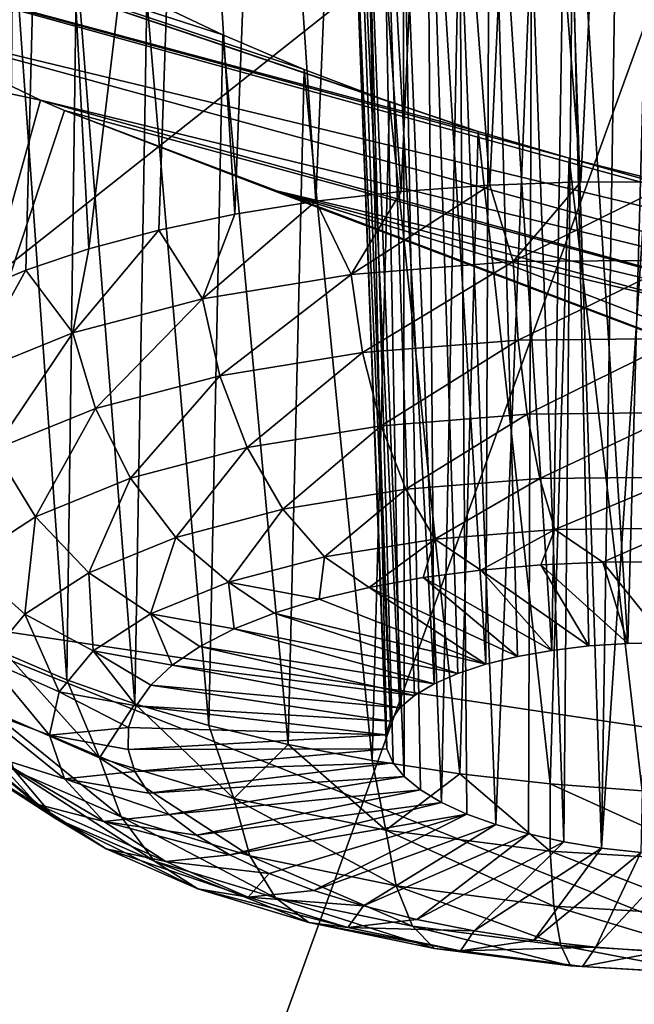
# Model space of a CAD drawing. Header units: metres. Extents: x -90 to 304, y -90 to 74.
# Tile 163 of 256: x 200.992 to 201.987, y 0.077 to 1.669. Entities that reach past the tile are written whole.
import ezdxf

# ---------------------------------------------------------------- set-up
doc = ezdxf.new("R2010")
doc.units = ezdxf.units.M
doc.layers.add('solid_21662050_350', color=7, linetype='CONTINUOUS')

msp = doc.modelspace()

# ---------------------------------------------------------------- linework, layer by layer
at = {"layer": 'solid_21662050_350'}
for points in [[(202.220291, 2.257435, 218.797668), (199.372299, 3.300803, 215.899612), (196.730408, -2.084867, 222.269363)], [(201.036011, 2.583154, 170.542175), (201.261902, 2.60747, 170.344254), (201.104553, 1.298521, 170.090546)], [(201.261902, 2.60747, 170.344254), (201.217758, 1.328773, 169.996796), (201.104553, 1.298521, 170.090546)], [(201.261902, 2.60747, 170.344254), (201.340622, 1.354449, 169.914536), (201.217758, 1.328773, 169.996796)], [(201.261902, 2.60747, 170.344254), (201.388504, 2.61012, 170.260468), (201.340622, 1.354449, 169.914536)], [(201.388504, 2.61012, 170.260468), (201.471802, 1.375268, 169.844696), (201.340622, 1.354449, 169.914536)], [(201.388504, 2.61012, 170.260468), (201.522598, 2.606321, 170.18808), (201.471802, 1.375268, 169.844696)], [(201.522598, 2.606321, 170.18808), (201.609863, 1.391002, 169.788025), (201.471802, 1.375268, 169.844696)], [(201.522598, 2.606321, 170.18808), (201.662918, 2.596081, 170.127869), (201.609863, 1.391002, 169.788025)], [(201.662918, 2.596081, 170.127869), (201.753281, 1.401478, 169.745148), (201.609863, 1.391002, 169.788025)], [(201.662918, 2.596081, 170.127869), (201.80806, 2.579478, 170.080536), (201.753281, 1.401478, 169.745148)], [(200.853149, 2.534586, 170.773621), (201.036011, 2.583154, 170.542175), (200.911987, 1.225662, 170.308365)], [(201.036011, 2.583154, 170.542175), (201.002258, 1.264024, 170.194778), (200.911987, 1.225662, 170.308365)], [(201.036011, 2.583154, 170.542175), (201.104553, 1.298521, 170.090546), (201.002258, 1.264024, 170.194778)], [(201.80806, 2.579478, 170.080536), (201.900513, 1.406582, 169.716537), (201.753281, 1.401478, 169.745148)], [(201.80806, 2.579478, 170.080536), (201.956512, 2.556653, 170.046646), (201.900513, 1.406582, 169.716537)], [(201.956512, 2.556653, 170.046646), (202.049927, 1.406258, 169.702499), (201.900513, 1.406582, 169.716537)], [(201.956512, 2.556653, 170.046646), (202.10675, 2.527825, 170.026611), (202.049927, 1.406258, 169.702499)], [(197.072784, 2.380921, 173.747925), (201.026154, 1.539014, 173.132431), (200.794662, 0.705214, 175.447281)], [(197.072784, 2.380921, 173.747925), (200.765289, 1.66465, 172.982773), (201.026154, 1.539014, 173.132431)], [(202.220291, 2.257435, 218.797668), (196.730408, -2.084867, 222.269363), (200.240051, -3.202116, 225.37265)], [(205.301147, 1.292961, 221.476608), (202.220291, 2.257435, 218.797668), (200.240051, -3.202116, 225.37265)], [(201.753143, 2.207407, 171.014389), (201.650894, 2.189885, 171.119537), (201.74675, 0.626579, 170.549942)], [(201.753143, 2.207407, 171.014389), (201.74675, 0.626579, 170.549942), (201.797729, 0.639031, 170.510925)], [(201.878036, 2.209817, 170.932816), (201.753143, 2.207407, 171.014389), (201.853607, 0.648911, 170.478409)], [(201.753143, 2.207407, 171.014389), (201.797729, 0.639031, 170.510925), (201.853607, 0.648911, 170.478409)], [(201.878036, 2.209817, 170.932816), (201.853607, 0.648911, 170.478409), (201.913437, 0.656049, 170.452988)], [(201.878036, 2.209817, 170.932816), (201.913437, 0.656049, 170.452988), (201.976212, 0.660326, 170.435059)], [(202.018448, 2.196747, 170.880081), (201.878036, 2.209817, 170.932816), (201.976212, 0.660326, 170.435059)], [(201.650894, 2.189885, 171.119537), (201.576752, 2.158445, 171.241913), (201.662872, 0.594846, 170.644821)], [(201.650894, 2.189885, 171.119537), (201.701538, 0.611768, 170.594833), (201.74675, 0.626579, 170.549942)], [(201.650894, 2.189885, 171.119537), (201.662872, 0.594846, 170.644821), (201.701538, 0.611768, 170.594833)], [(202.018448, 2.196747, 170.880081), (201.976212, 0.660326, 170.435059), (202.040802, 0.661664, 170.424957)], [(201.576752, 2.158445, 171.241913), (201.534561, 2.114974, 171.374542), (201.607742, 0.555885, 170.756516)], [(201.576752, 2.158445, 171.241913), (201.631439, 0.576116, 170.699005), (201.662872, 0.594846, 170.644821)], [(201.576752, 2.158445, 171.241913), (201.607742, 0.555885, 170.756516), (201.631439, 0.576116, 170.699005)], [(201.526489, 2.0619, 171.510086), (201.592194, 0.534506, 170.81633), (201.534561, 2.114974, 171.374542)], [(201.607742, 0.555885, 170.756516), (201.534561, 2.114974, 171.374542), (201.592194, 0.534506, 170.81633)], [(201.526489, 2.0619, 171.510086), (201.585068, 0.512343, 170.877457), (201.592194, 0.534506, 170.81633)], [(201.526489, 2.0619, 171.510086), (201.586487, 0.489773, 170.938828), (201.585068, 0.512343, 170.877457)], [(201.526489, 2.0619, 171.510086), (201.553116, 2.002107, 171.641113), (201.586487, 0.489773, 170.938828)], [(201.553116, 2.002107, 171.641113), (201.596436, 0.467192, 170.99939), (201.586487, 0.489773, 170.938828)], [(201.553116, 2.002107, 171.641113), (201.614716, 0.444968, 171.058136), (201.596436, 0.467192, 170.99939)], [(201.553116, 2.002107, 171.641113), (201.613312, 1.938897, 171.760239), (201.614716, 0.444968, 171.058136)], [(201.734161, 1.488405, 172.811859), (200.50824, 1.81674, 172.766434), (200.301788, 1.972996, 172.509399)], [(201.321335, 1.644451, 172.677673), (200.301788, 1.972996, 172.509399), (201.198257, 1.703434, 172.607285)], [(201.452576, 1.588561, 172.735626), (200.301788, 1.972996, 172.509399), (201.321335, 1.644451, 172.677673)], [(201.590652, 1.536358, 172.780518), (200.301788, 1.972996, 172.509399), (201.452576, 1.588561, 172.735626)], [(201.734161, 1.488405, 172.811859), (200.301788, 1.972996, 172.509399), (201.590652, 1.536358, 172.780518)], [(201.613312, 1.938897, 171.760239), (201.641037, 0.4235, 171.114029), (201.614716, 0.444968, 171.058136)], [(201.613312, 1.938897, 171.760239), (201.674942, 0.403146, 171.166122), (201.641037, 0.4235, 171.114029)], [(201.613312, 1.938897, 171.760239), (201.704117, 1.875883, 171.860413), (201.674942, 0.403146, 171.166122)], [(201.704117, 1.875883, 171.860413), (201.715851, 0.384256, 171.213516), (201.674942, 0.403146, 171.166122)], [(201.704117, 1.875883, 171.860413), (201.763046, 0.367153, 171.255417), (201.715851, 0.384256, 171.213516)], [(201.704117, 1.875883, 171.860413), (201.820572, 1.816853, 171.935349), (201.763046, 0.367153, 171.255417)], [(203.102936, 1.101806, 172.957932), (200.765289, 1.66465, 172.982773), (200.50824, 1.81674, 172.766434)], [(201.881546, 1.445223, 172.829254), (203.102936, 1.101806, 172.957932), (200.50824, 1.81674, 172.766434)], [(201.881546, 1.445223, 172.829254), (200.50824, 1.81674, 172.766434), (201.734161, 1.488405, 172.811859)], [(200.981445, 1.828114, 172.432571), (200.970596, 0.643609, 171.888977), (201.06897, 0.60142, 171.994141)], [(201.084595, 1.764873, 172.525284), (200.981445, 1.828114, 172.432571), (201.06897, 0.60142, 171.994141)], [(201.820572, 1.816853, 171.935349), (201.815781, 0.352125, 171.291122), (201.763046, 0.367153, 171.255417)], [(201.820572, 1.816853, 171.935349), (201.873062, 0.33944, 171.319977), (201.815781, 0.352125, 171.291122)], [(201.820572, 1.816853, 171.935349), (201.886383, 1.78999, 171.961761), (201.873062, 0.33944, 171.319977)], [(201.886383, 1.78999, 171.961761), (201.93399, 0.329306, 171.341507), (201.873062, 0.33944, 171.319977)], [(201.886383, 1.78999, 171.961761), (201.955917, 1.765484, 171.980148), (201.93399, 0.329306, 171.341507)], [(201.084595, 1.764873, 172.525284), (201.06897, 0.60142, 171.994141), (201.17865, 0.562624, 172.088928)], [(201.198257, 1.703434, 172.607285), (201.084595, 1.764873, 172.525284), (201.17865, 0.562624, 172.088928)], [(201.955917, 1.765484, 171.980148), (202.028076, 1.743731, 171.990219), (201.93399, 0.329306, 171.341507)], [(202.028076, 1.743731, 171.990219), (201.997482, 0.321899, 171.355362), (201.93399, 0.329306, 171.341507)], [(201.198257, 1.703434, 172.607285), (201.17865, 0.562624, 172.088928), (201.298416, 0.527646, 172.172318)], [(201.321335, 1.644451, 172.677673), (201.198257, 1.703434, 172.607285), (201.298416, 0.527646, 172.172318)], [(202.794388, 1.109036, 173.124191), (201.026154, 1.539014, 173.132431), (200.765289, 1.66465, 172.982773)], [(202.794388, 1.109036, 173.124191), (200.765289, 1.66465, 172.982773), (203.102936, 1.101806, 172.957932)], [(201.321335, 1.644451, 172.677673), (201.298416, 0.527646, 172.172318), (201.426971, 0.496869, 172.243362)], [(201.452576, 1.588561, 172.735626), (201.321335, 1.644451, 172.677673), (201.426971, 0.496869, 172.243362)], [(201.452576, 1.588561, 172.735626), (201.426971, 0.496869, 172.243362), (201.562881, 0.470632, 172.301315)], [(201.590652, 1.536358, 172.780518), (201.452576, 1.588561, 172.735626), (201.562881, 0.470632, 172.301315)], [(201.064804, 1.522268, 173.15007), (200.794662, 0.705214, 175.447281), (201.026154, 1.539014, 173.132431)], [(202.46109, 1.142066, 173.242264), (201.026154, 1.539014, 173.132431), (202.794388, 1.109036, 173.124191)], [(201.064804, 1.522268, 173.15007), (201.026154, 1.539014, 173.132431), (202.46109, 1.142066, 173.242264)], [(201.590652, 1.536358, 172.780518), (201.562881, 0.470632, 172.301315), (201.704697, 0.449221, 172.345505)], [(201.734161, 1.488405, 172.811859), (201.590652, 1.536358, 172.780518), (201.704697, 0.449221, 172.345505)], [(201.064804, 1.522268, 173.15007), (204.802567, 0.106686, 174.540054), (200.794662, 0.705214, 175.447281)], [(201.064804, 1.522268, 173.15007), (201.396606, 1.394669, 173.262238), (204.802567, 0.106686, 174.540054)], [(201.064804, 1.522268, 173.15007), (202.46109, 1.142066, 173.242264), (201.396606, 1.394669, 173.262238)], [(201.734161, 1.488405, 172.811859), (201.704697, 0.449221, 172.345505), (201.850815, 0.43287, 172.375488)], [(201.881546, 1.445223, 172.829254), (201.734161, 1.488405, 172.811859), (201.850815, 0.43287, 172.375488)], [(201.881546, 1.445223, 172.829254), (201.850815, 0.43287, 172.375488), (201.99968, 0.42176, 172.3909)], [(202.030701, 1.407401, 172.83255), (203.102936, 1.101806, 172.957932), (201.881546, 1.445223, 172.829254)], [(202.030701, 1.407401, 172.83255), (201.881546, 1.445223, 172.829254), (201.99968, 0.42176, 172.3909)], [(201.52858, 1.256624, 169.800247), (201.609863, 1.391002, 169.788025), (201.753281, 1.401478, 169.745148)], [(201.790909, 1.277737, 169.716507), (201.52858, 1.256624, 169.800247), (201.753281, 1.401478, 169.745148)], [(201.790909, 1.277737, 169.716507), (201.753281, 1.401478, 169.745148), (201.900513, 1.406582, 169.716537)], [(201.790909, 1.277737, 169.716507), (201.900513, 1.406582, 169.716537), (202.049927, 1.406258, 169.702499)], [(202.064926, 1.280267, 169.682251), (201.790909, 1.277737, 169.716507), (202.049927, 1.406258, 169.702499)], [(201.396606, 1.394669, 173.262238), (201.750229, 1.286155, 173.315216), (204.802567, 0.106686, 174.540054)], [(201.396606, 1.394669, 173.262238), (202.46109, 1.142066, 173.242264), (202.109894, 1.201151, 173.307663)], [(201.396606, 1.394669, 173.262238), (202.109894, 1.201151, 173.307663), (201.750229, 1.286155, 173.315216)], [(201.52858, 1.256624, 169.800247), (201.471802, 1.375268, 169.844696), (201.609863, 1.391002, 169.788025)], [(201.288055, 1.217739, 169.930252), (201.340622, 1.354449, 169.914536), (201.471802, 1.375268, 169.844696)], [(201.52858, 1.256624, 169.800247), (201.288055, 1.217739, 169.930252), (201.471802, 1.375268, 169.844696)], [(201.288055, 1.217739, 169.930252), (201.217758, 1.328773, 169.996796), (201.340622, 1.354449, 169.914536)], [(201.078552, 1.162576, 170.101517), (201.104553, 1.298521, 170.090546), (201.217758, 1.328773, 169.996796)], [(201.288055, 1.217739, 169.930252), (201.078552, 1.162576, 170.101517), (201.217758, 1.328773, 169.996796)], [(205.301147, 1.292961, 221.476608), (200.240051, -3.202116, 225.37265), (204.000259, -4.221542, 228.204208)], [(201.078552, 1.162576, 170.101517), (201.002258, 1.264024, 170.194778), (201.104553, 1.298521, 170.090546)], [(201.547134, 1.130477, 169.808472), (201.52858, 1.256624, 169.800247), (201.790909, 1.277737, 169.716507)], [(201.547134, 1.130477, 169.808472), (201.790909, 1.277737, 169.716507), (201.799042, 1.150752, 169.728058)], [(201.750229, 1.286155, 173.315216), (202.109894, 1.201151, 173.307663), (204.802567, 0.106686, 174.540054)], [(201.799042, 1.150752, 169.728058), (201.790909, 1.277737, 169.716507), (202.064926, 1.280267, 169.682251)], [(201.799042, 1.150752, 169.728058), (202.064926, 1.280267, 169.682251), (202.062195, 1.153181, 169.69516)], [(200.908142, 1.093255, 170.30748), (200.911987, 1.225662, 170.308365), (201.002258, 1.264024, 170.194778)], [(201.078552, 1.162576, 170.101517), (200.908142, 1.093255, 170.30748), (201.002258, 1.264024, 170.194778)], [(201.316147, 1.093135, 169.933319), (201.288055, 1.217739, 169.930252), (201.52858, 1.256624, 169.800247)], [(201.316147, 1.093135, 169.933319), (201.52858, 1.256624, 169.800247), (201.547134, 1.130477, 169.808472)], [(201.11496, 1.040161, 170.097794), (201.078552, 1.162576, 170.101517), (201.288055, 1.217739, 169.930252)], [(201.11496, 1.040161, 170.097794), (201.288055, 1.217739, 169.930252), (201.316147, 1.093135, 169.933319)], [(200.951309, 0.973592, 170.295578), (200.908142, 1.093255, 170.30748), (201.078552, 1.162576, 170.101517)], [(200.951309, 0.973592, 170.295578), (201.078552, 1.162576, 170.101517), (201.11496, 1.040161, 170.097794)], [(201.547134, 1.130477, 169.808472), (201.799042, 1.150752, 169.728058), (201.577286, 1.012185, 169.846191)], [(201.799042, 1.150752, 169.728058), (201.81369, 1.031213, 169.770721), (201.577286, 1.012185, 169.846191)], [(201.799042, 1.150752, 169.728058), (202.062195, 1.153181, 169.69516), (201.81369, 1.031213, 169.770721)], [(202.062195, 1.153181, 169.69516), (202.060654, 1.033493, 169.739853), (201.81369, 1.031213, 169.770721)], [(201.316147, 1.093135, 169.933319), (201.547134, 1.130477, 169.808472), (201.360504, 0.977139, 169.963364)], [(201.547134, 1.130477, 169.808472), (201.577286, 1.012185, 169.846191), (201.360504, 0.977139, 169.963364)], [(201.11496, 1.040161, 170.097794), (201.316147, 1.093135, 169.933319), (201.171692, 0.927423, 170.117722)], [(201.316147, 1.093135, 169.933319), (201.360504, 0.977139, 169.963364), (201.171692, 0.927423, 170.117722)], [(200.951309, 0.973592, 170.295578), (201.11496, 1.040161, 170.097794), (201.018097, 0.864947, 170.303345)], [(201.11496, 1.040161, 170.097794), (201.171692, 0.927423, 170.117722), (201.018097, 0.864947, 170.303345)], [(201.577286, 1.012185, 169.846191), (201.81369, 1.031213, 169.770721), (201.617065, 0.909471, 169.91095)], [(201.81369, 1.031213, 169.770721), (201.833908, 0.926925, 169.841721), (201.617065, 0.909471, 169.91095)], [(201.81369, 1.031213, 169.770721), (202.060654, 1.033493, 169.739853), (201.833908, 0.926925, 169.841721)], [(202.060654, 1.033493, 169.739853), (202.06044, 0.929016, 169.8134), (201.833908, 0.926925, 169.841721)], [(201.360504, 0.977139, 169.963364), (201.577286, 1.012185, 169.846191), (201.418213, 0.877326, 170.018417)], [(201.577286, 1.012185, 169.846191), (201.617065, 0.909471, 169.91095), (201.418213, 0.877326, 170.018417)], [(200.951309, 0.973592, 170.295578), (201.018097, 0.864947, 170.303345), (200.905624, 0.792113, 170.513092)], [(201.171692, 0.927423, 170.117722), (201.360504, 0.977139, 169.963364), (201.245026, 0.831723, 170.160004)], [(201.360504, 0.977139, 169.963364), (201.418213, 0.877326, 170.018417), (201.245026, 0.831723, 170.160004)], [(201.018097, 0.864947, 170.303345), (201.171692, 0.927423, 170.117722), (201.104141, 0.774417, 170.330261)], [(201.171692, 0.927423, 170.117722), (201.245026, 0.831723, 170.160004), (201.104141, 0.774417, 170.330261)], [(201.617065, 0.909471, 169.91095), (201.833908, 0.926925, 169.841721), (201.663864, 0.829044, 169.998489)], [(201.833908, 0.926925, 169.841721), (201.858368, 0.844698, 169.936401), (201.663864, 0.829044, 169.998489)], [(201.833908, 0.926925, 169.841721), (202.06044, 0.929016, 169.8134), (201.858368, 0.844698, 169.936401)], [(202.06044, 0.929016, 169.8134), (202.061539, 0.846574, 169.911011), (201.858368, 0.844698, 169.936401)], [(201.418213, 0.877326, 170.018417), (201.617065, 0.909471, 169.91095), (201.485535, 0.800212, 170.094879)], [(201.617065, 0.909471, 169.91095), (201.663864, 0.829044, 169.998489), (201.485535, 0.800212, 170.094879)], [(201.245026, 0.831723, 170.160004), (201.418213, 0.877326, 170.018417), (201.330185, 0.759311, 170.221878)], [(201.418213, 0.877326, 170.018417), (201.485535, 0.800212, 170.094879), (201.330185, 0.759311, 170.221878)], [(200.905624, 0.792113, 170.513092), (201.018097, 0.864947, 170.303345), (201.000977, 0.707609, 170.522659)], [(201.018097, 0.864947, 170.303345), (201.104141, 0.774417, 170.330261), (201.000977, 0.707609, 170.522659)], [(201.663864, 0.829044, 169.998489), (201.858368, 0.844698, 169.936401), (201.738297, 0.778882, 170.093323)], [(201.858368, 0.844698, 169.936401), (201.835556, 0.787234, 170.060852), (201.738297, 0.778882, 170.093323)], [(201.858368, 0.844698, 169.936401), (201.935944, 0.791659, 170.038757), (201.835556, 0.787234, 170.060852)], [(201.858368, 0.844698, 169.936401), (202.061539, 0.846574, 169.911011), (201.935944, 0.791659, 170.038757)], [(202.061539, 0.846574, 169.911011), (202.038193, 0.792103, 170.027344), (201.935944, 0.791659, 170.038757)], [(201.104141, 0.774417, 170.330261), (201.245026, 0.831723, 170.160004), (201.203827, 0.707913, 170.374588)], [(201.245026, 0.831723, 170.160004), (201.330185, 0.759311, 170.221878), (201.203827, 0.707913, 170.374588)], [(201.485535, 0.800212, 170.094879), (201.663864, 0.829044, 169.998489), (201.557968, 0.750868, 170.187683)], [(201.663864, 0.829044, 169.998489), (201.64537, 0.766709, 170.135773), (201.557968, 0.750868, 170.187683)], [(201.663864, 0.829044, 169.998489), (201.738297, 0.778882, 170.093323), (201.64537, 0.766709, 170.135773)], [(201.330185, 0.759311, 170.221878), (201.485535, 0.800212, 170.094879), (201.477173, 0.731558, 170.248383)], [(201.485535, 0.800212, 170.094879), (201.557968, 0.750868, 170.187683), (201.477173, 0.731558, 170.248383)], [(200.905624, 0.792113, 170.513092), (201.000977, 0.707609, 170.522659), (200.939499, 0.633867, 170.729797)], [(201.738297, 0.778882, 170.093323), (201.835556, 0.787234, 170.060852), (201.913437, 0.656049, 170.452988)], [(201.835556, 0.787234, 170.060852), (201.935944, 0.791659, 170.038757), (201.976212, 0.660326, 170.435059)], [(201.835556, 0.787234, 170.060852), (201.976212, 0.660326, 170.435059), (201.913437, 0.656049, 170.452988)], [(201.935944, 0.791659, 170.038757), (202.038193, 0.792103, 170.027344), (202.040802, 0.661664, 170.424957)], [(201.935944, 0.791659, 170.038757), (202.040802, 0.661664, 170.424957), (201.976212, 0.660326, 170.435059)], [(201.000977, 0.707609, 170.522659), (201.104141, 0.774417, 170.330261), (201.111298, 0.647992, 170.54715)], [(201.104141, 0.774417, 170.330261), (201.203827, 0.707913, 170.374588), (201.111298, 0.647992, 170.54715)], [(201.557968, 0.750868, 170.187683), (201.64537, 0.766709, 170.135773), (201.797729, 0.639031, 170.510925)], [(201.64537, 0.766709, 170.135773), (201.738297, 0.778882, 170.093323), (201.853607, 0.648911, 170.478409)], [(201.64537, 0.766709, 170.135773), (201.853607, 0.648911, 170.478409), (201.797729, 0.639031, 170.510925)], [(201.738297, 0.778882, 170.093323), (201.913437, 0.656049, 170.452988), (201.853607, 0.648911, 170.478409)], [(201.203827, 0.707913, 170.374588), (201.330185, 0.759311, 170.221878), (201.339386, 0.683543, 170.393005)], [(201.330185, 0.759311, 170.221878), (201.477173, 0.731558, 170.248383), (201.404007, 0.709022, 170.317108)], [(201.330185, 0.759311, 170.221878), (201.404007, 0.709022, 170.317108), (201.339386, 0.683543, 170.393005)], [(201.477173, 0.731558, 170.248383), (201.557968, 0.750868, 170.187683), (201.74675, 0.626579, 170.549942)], [(201.557968, 0.750868, 170.187683), (201.797729, 0.639031, 170.510925), (201.74675, 0.626579, 170.549942)], [(201.404007, 0.709022, 170.317108), (201.477173, 0.731558, 170.248383), (201.74675, 0.626579, 170.549942)], [(204.665802, -0.837709, 177.163208), (200.716736, -0.132481, 177.774063), (200.794662, 0.705214, 175.447281)], [(204.802567, 0.106686, 174.540054), (204.665802, -0.837709, 177.163208), (200.794662, 0.705214, 175.447281)], [(201.000977, 0.707609, 170.522659), (201.056168, 0.581852, 170.732925), (200.939499, 0.633867, 170.729797)], [(201.000977, 0.707609, 170.522659), (201.111298, 0.647992, 170.54715), (201.056168, 0.581852, 170.732925)], [(201.111298, 0.647992, 170.54715), (201.203827, 0.707913, 170.374588), (201.238922, 0.625072, 170.562408)], [(201.203827, 0.707913, 170.374588), (201.339386, 0.683543, 170.393005), (201.284134, 0.655442, 170.475113)], [(201.203827, 0.707913, 170.374588), (201.284134, 0.655442, 170.475113), (201.238922, 0.625072, 170.562408)], [(201.339386, 0.683543, 170.393005), (201.404007, 0.709022, 170.317108), (201.701538, 0.611768, 170.594833)], [(201.404007, 0.709022, 170.317108), (201.74675, 0.626579, 170.549942), (201.701538, 0.611768, 170.594833)], [(201.284134, 0.655442, 170.475113), (201.339386, 0.683543, 170.393005), (201.662872, 0.594846, 170.644821)], [(201.339386, 0.683543, 170.393005), (201.701538, 0.611768, 170.594833), (201.662872, 0.594846, 170.644821)], [(201.238922, 0.625072, 170.562408), (201.284134, 0.655442, 170.475113), (201.631439, 0.576116, 170.699005)], [(201.284134, 0.655442, 170.475113), (201.662872, 0.594846, 170.644821), (201.631439, 0.576116, 170.699005)], [(200.942093, 0.553127, 171.776276), (201.12178, 0.475124, 171.970947), (200.970596, 0.643609, 171.888977)], [(201.12178, 0.475124, 171.970947), (201.06897, 0.60142, 171.994141), (200.970596, 0.643609, 171.888977)], [(201.056168, 0.581852, 170.732925), (201.111298, 0.647992, 170.54715), (201.180832, 0.559076, 170.748093)], [(201.111298, 0.647992, 170.54715), (201.238922, 0.625072, 170.562408), (201.204361, 0.592814, 170.653778)], [(201.111298, 0.647992, 170.54715), (201.204361, 0.592814, 170.653778), (201.180832, 0.559076, 170.748093)], [(200.922073, 0.556024, 170.943695), (200.939499, 0.633867, 170.729797), (201.040527, 0.512034, 170.924789)], [(201.040527, 0.512034, 170.924789), (200.939499, 0.633867, 170.729797), (201.056168, 0.581852, 170.732925)], [(201.204361, 0.592814, 170.653778), (201.238922, 0.625072, 170.562408), (201.607742, 0.555885, 170.756516)], [(201.238922, 0.625072, 170.562408), (201.631439, 0.576116, 170.699005), (201.607742, 0.555885, 170.756516)], [(201.12178, 0.475124, 171.970947), (201.17865, 0.562624, 172.088928), (201.06897, 0.60142, 171.994141)], [(201.180832, 0.559076, 170.748093), (201.204361, 0.592814, 170.653778), (201.592194, 0.534506, 170.81633)], [(201.204361, 0.592814, 170.653778), (201.607742, 0.555885, 170.756516), (201.592194, 0.534506, 170.81633)], [(201.040527, 0.512034, 170.924789), (201.056168, 0.581852, 170.732925), (201.168686, 0.52428, 170.844147)], [(201.168686, 0.52428, 170.844147), (201.056168, 0.581852, 170.732925), (201.180832, 0.559076, 170.748093)], [(201.12178, 0.475124, 171.970947), (201.338882, 0.40938, 172.128464), (201.17865, 0.562624, 172.088928)], [(201.168686, 0.52428, 170.844147), (201.180832, 0.559076, 170.748093), (201.585068, 0.512343, 170.877457)], [(201.338882, 0.40938, 172.128464), (201.298416, 0.527646, 172.172318), (201.17865, 0.562624, 172.088928)], [(201.180832, 0.559076, 170.748093), (201.592194, 0.534506, 170.81633), (201.585068, 0.512343, 170.877457)], [(200.922073, 0.556024, 170.943695), (201.040527, 0.512034, 170.924789), (201.065002, 0.441221, 171.115356)], [(200.949371, 0.477073, 171.156174), (200.922073, 0.556024, 170.943695), (201.065002, 0.441221, 171.115356)], [(201.156479, 0.379991, 171.893036), (201.12178, 0.475124, 171.970947), (200.942093, 0.553127, 171.776276)], [(201.156479, 0.379991, 171.893036), (200.942093, 0.553127, 171.776276), (200.983917, 0.454899, 171.706085)], [(200.84935, 0.540779, 171.203751), (200.949371, 0.477073, 171.156174), (201.020325, 0.400046, 171.359039)], [(200.926712, 0.456804, 171.424911), (200.84935, 0.540779, 171.203751), (201.020325, 0.400046, 171.359039)], [(200.853928, 0.538702, 171.490646), (200.926712, 0.456804, 171.424911), (201.048706, 0.378154, 171.627106)], [(200.983917, 0.454899, 171.706085), (200.853928, 0.538702, 171.490646), (201.048706, 0.378154, 171.627106)], [(201.338882, 0.40938, 172.128464), (201.426971, 0.496869, 172.243362), (201.298416, 0.527646, 172.172318)], [(201.040527, 0.512034, 170.924789), (201.168686, 0.52428, 170.844147), (201.16803, 0.488865, 170.940735)], [(201.040527, 0.512034, 170.924789), (201.16803, 0.488865, 170.940735), (201.178894, 0.453276, 171.036652)], [(201.065002, 0.441221, 171.115356), (201.040527, 0.512034, 170.924789), (201.178894, 0.453276, 171.036652)], [(201.168686, 0.52428, 170.844147), (201.585068, 0.512343, 170.877457), (201.16803, 0.488865, 170.940735)], [(201.16803, 0.488865, 170.940735), (201.585068, 0.512343, 170.877457), (201.586487, 0.489773, 170.938828)], [(201.338882, 0.40938, 172.128464), (201.585068, 0.358424, 172.242767), (201.426971, 0.496869, 172.243362)], [(201.585068, 0.358424, 172.242767), (201.562881, 0.470632, 172.301315), (201.426971, 0.496869, 172.243362)], [(201.16803, 0.488865, 170.940735), (201.586487, 0.489773, 170.938828), (201.178894, 0.453276, 171.036652)], [(201.178894, 0.453276, 171.036652), (201.586487, 0.489773, 170.938828), (201.596436, 0.467192, 170.99939)], [(200.949371, 0.477073, 171.156174), (201.065002, 0.441221, 171.115356), (201.128647, 0.372135, 171.297302)], [(201.020325, 0.400046, 171.359039), (200.949371, 0.477073, 171.156174), (201.128647, 0.372135, 171.297302)], [(201.36496, 0.316857, 172.044296), (201.338882, 0.40938, 172.128464), (201.12178, 0.475124, 171.970947)], [(201.36496, 0.316857, 172.044296), (201.12178, 0.475124, 171.970947), (201.156479, 0.379991, 171.893036)], [(201.178894, 0.453276, 171.036652), (201.596436, 0.467192, 170.99939), (201.201141, 0.41796, 171.130692)], [(201.201141, 0.41796, 171.130692), (201.596436, 0.467192, 170.99939), (201.614716, 0.444968, 171.058136)], [(201.585068, 0.358424, 172.242767), (201.704697, 0.449221, 172.345505), (201.562881, 0.470632, 172.301315)], [(200.926712, 0.456804, 171.424911), (201.020325, 0.400046, 171.359039), (201.132217, 0.327904, 171.544495)], [(201.048706, 0.378154, 171.627106), (200.926712, 0.456804, 171.424911), (201.132217, 0.327904, 171.544495)], [(200.983917, 0.454899, 171.706085), (201.048706, 0.378154, 171.627106), (201.210648, 0.307853, 171.802551)], [(201.156479, 0.379991, 171.893036), (200.983917, 0.454899, 171.706085), (201.210648, 0.307853, 171.802551)], [(201.065002, 0.441221, 171.115356), (201.178894, 0.453276, 171.036652), (201.201141, 0.41796, 171.130692)], [(201.585068, 0.358424, 172.242767), (201.850861, 0.324213, 172.309479), (201.704697, 0.449221, 172.345505)], [(201.850861, 0.324213, 172.309479), (201.850815, 0.43287, 172.375488), (201.704697, 0.449221, 172.345505)], [(201.065002, 0.441221, 171.115356), (201.201141, 0.41796, 171.130692), (201.234482, 0.383361, 171.221664)], [(201.128647, 0.372135, 171.297302), (201.065002, 0.441221, 171.115356), (201.234482, 0.383361, 171.221664)], [(201.201141, 0.41796, 171.130692), (201.614716, 0.444968, 171.058136), (201.234482, 0.383361, 171.221664)], [(201.234482, 0.383361, 171.221664), (201.614716, 0.444968, 171.058136), (201.641037, 0.4235, 171.114029)], [(202.126053, 0.308062, 172.326019), (201.99968, 0.42176, 172.3909), (201.850815, 0.43287, 172.375488)], [(201.850861, 0.324213, 172.309479), (202.126053, 0.308062, 172.326019), (201.850815, 0.43287, 172.375488)], [(201.234482, 0.383361, 171.221664), (201.641037, 0.4235, 171.114029), (201.278503, 0.349916, 171.308441)], [(201.278503, 0.349916, 171.308441), (201.641037, 0.4235, 171.114029), (201.674942, 0.403146, 171.166122)], [(201.020325, 0.400046, 171.359039), (201.128647, 0.372135, 171.297302), (201.229019, 0.30743, 171.463638)], [(201.132217, 0.327904, 171.544495), (201.020325, 0.400046, 171.359039), (201.229019, 0.30743, 171.463638)], [(201.278503, 0.349916, 171.308441), (201.674942, 0.403146, 171.166122), (201.332657, 0.318043, 171.389893)], [(201.332657, 0.318043, 171.389893), (201.674942, 0.403146, 171.166122), (201.715851, 0.384256, 171.213516)], [(201.601379, 0.267923, 172.154068), (201.585068, 0.358424, 172.242767), (201.338882, 0.40938, 172.128464)], [(201.601379, 0.267923, 172.154068), (201.338882, 0.40938, 172.128464), (201.36496, 0.316857, 172.044296)], [(201.128647, 0.372135, 171.297302), (201.234482, 0.383361, 171.221664), (201.278503, 0.349916, 171.308441)], [(201.332657, 0.318043, 171.389893), (201.715851, 0.384256, 171.213516), (201.396255, 0.288145, 171.465042)], [(201.396255, 0.288145, 171.465042), (201.715851, 0.384256, 171.213516), (201.468506, 0.260596, 171.532913)], [(201.468506, 0.260596, 171.532913), (201.715851, 0.384256, 171.213516), (201.763046, 0.367153, 171.255417)], [(201.048706, 0.378154, 171.627106), (201.132217, 0.327904, 171.544495), (201.280762, 0.26342, 171.705429)], [(201.210648, 0.307853, 171.802551), (201.048706, 0.378154, 171.627106), (201.280762, 0.26342, 171.705429)], [(201.128647, 0.372135, 171.297302), (201.278503, 0.349916, 171.308441), (201.332657, 0.318043, 171.389893)], [(201.229019, 0.30743, 171.463638), (201.128647, 0.372135, 171.297302), (201.332657, 0.318043, 171.389893)], [(201.156479, 0.379991, 171.893036), (201.210648, 0.307853, 171.802551), (201.406311, 0.248601, 171.944519)], [(201.36496, 0.316857, 172.044296), (201.156479, 0.379991, 171.893036), (201.406311, 0.248601, 171.944519)], [(201.468506, 0.260596, 171.532913), (201.763046, 0.367153, 171.255417), (201.548477, 0.235744, 171.592667)], [(201.548477, 0.235744, 171.592667), (201.763046, 0.367153, 171.255417), (201.815781, 0.352125, 171.291122)], [(201.548477, 0.235744, 171.592667), (201.815781, 0.352125, 171.291122), (201.635193, 0.213901, 171.643539)], [(201.856628, 0.23507, 172.218124), (201.850861, 0.324213, 172.309479), (201.585068, 0.358424, 172.242767)], [(201.856628, 0.23507, 172.218124), (201.585068, 0.358424, 172.242767), (201.601379, 0.267923, 172.154068)], [(201.635193, 0.213901, 171.643539), (201.815781, 0.352125, 171.291122), (201.873062, 0.33944, 171.319977)], [(201.635193, 0.213901, 171.643539), (201.873062, 0.33944, 171.319977), (201.727554, 0.195342, 171.684906)], [(201.727554, 0.195342, 171.684906), (201.873062, 0.33944, 171.319977), (201.93399, 0.329306, 171.341507)], [(201.132217, 0.327904, 171.544495), (201.229019, 0.30743, 171.463638), (201.362244, 0.249593, 171.607986)], [(201.280762, 0.26342, 171.705429), (201.132217, 0.327904, 171.544495), (201.362244, 0.249593, 171.607986)], [(201.727554, 0.195342, 171.684906), (201.93399, 0.329306, 171.341507), (201.824387, 0.1803, 171.716248)], [(201.824387, 0.1803, 171.716248), (201.93399, 0.329306, 171.341507), (201.997482, 0.321899, 171.355362)], [(201.824387, 0.1803, 171.716248), (201.997482, 0.321899, 171.355362), (201.924484, 0.168964, 171.737152)], [(202.120895, 0.21956, 172.234024), (202.126053, 0.308062, 172.326019), (201.850861, 0.324213, 172.309479)], [(202.120895, 0.21956, 172.234024), (201.850861, 0.324213, 172.309479), (201.856628, 0.23507, 172.218124)], [(201.924484, 0.168964, 171.737152), (201.997482, 0.321899, 171.355362), (202.062454, 0.317347, 171.361282)], [(201.210648, 0.307853, 171.802551), (201.280762, 0.26342, 171.705429), (201.460236, 0.209071, 171.835632)], [(201.406311, 0.248601, 171.944519), (201.210648, 0.307853, 171.802551), (201.460236, 0.209071, 171.835632)], [(201.229019, 0.30743, 171.463638), (201.332657, 0.318043, 171.389893), (201.396255, 0.288145, 171.465042)], [(201.362244, 0.249593, 171.607986), (201.229019, 0.30743, 171.463638), (201.396255, 0.288145, 171.465042)], [(201.36496, 0.316857, 172.044296), (201.406311, 0.248601, 171.944519), (201.628189, 0.202677, 172.047531)], [(201.601379, 0.267923, 172.154068), (201.36496, 0.316857, 172.044296), (201.628189, 0.202677, 172.047531)], [(201.924484, 0.168964, 171.737152), (202.062454, 0.317347, 171.361282), (202.026581, 0.161477, 171.74736)], [(201.362244, 0.249593, 171.607986), (201.396255, 0.288145, 171.465042), (201.468506, 0.260596, 171.532913)], [(201.280762, 0.26342, 171.705429), (201.362244, 0.249593, 171.607986), (201.523224, 0.200848, 171.724777)], [(201.460236, 0.209071, 171.835632), (201.280762, 0.26342, 171.705429), (201.523224, 0.200848, 171.724777)], [(201.362244, 0.249593, 171.607986), (201.468506, 0.260596, 171.532913), (201.548477, 0.235744, 171.592667)], [(201.601379, 0.267923, 172.154068), (201.628189, 0.202677, 172.047531), (201.867737, 0.171844, 172.107651)], [(201.856628, 0.23507, 172.218124), (201.601379, 0.267923, 172.154068), (201.867737, 0.171844, 172.107651)], [(201.523224, 0.200848, 171.724777), (201.362244, 0.249593, 171.607986), (201.548477, 0.235744, 171.592667)], [(201.406311, 0.248601, 171.944519), (201.460236, 0.209071, 171.835632), (201.663757, 0.166947, 171.93013)], [(201.628189, 0.202677, 172.047531), (201.406311, 0.248601, 171.944519), (201.663757, 0.166947, 171.93013)], [(201.523224, 0.200848, 171.724777), (201.548477, 0.235744, 171.592667), (201.635193, 0.213901, 171.643539)], [(201.856628, 0.23507, 172.218124), (201.867737, 0.171844, 172.107651), (202.115753, 0.157288, 172.122574)], [(202.120895, 0.21956, 172.234024), (201.856628, 0.23507, 172.218124), (202.115753, 0.157288, 172.122574)], [(201.460236, 0.209071, 171.835632), (201.523224, 0.200848, 171.724777), (201.70575, 0.163066, 171.809525)], [(201.663757, 0.166947, 171.93013), (201.460236, 0.209071, 171.835632), (201.70575, 0.163066, 171.809525)], [(201.523224, 0.200848, 171.724777), (201.635193, 0.213901, 171.643539), (201.727554, 0.195342, 171.684906)], [(201.70575, 0.163066, 171.809525), (201.523224, 0.200848, 171.724777), (201.727554, 0.195342, 171.684906)], [(201.628189, 0.202677, 172.047531), (201.663757, 0.166947, 171.93013), (201.883484, 0.138665, 171.985275)], [(201.867737, 0.171844, 172.107651), (201.628189, 0.202677, 172.047531), (201.883484, 0.138665, 171.985275)], [(201.70575, 0.163066, 171.809525), (201.727554, 0.195342, 171.684906), (201.824387, 0.1803, 171.716248)], [(201.70575, 0.163066, 171.809525), (201.824387, 0.1803, 171.716248), (201.924484, 0.168964, 171.737152)], [(201.663757, 0.166947, 171.93013), (201.70575, 0.163066, 171.809525), (201.902832, 0.1377, 171.858994)], [(201.883484, 0.138665, 171.985275), (201.663757, 0.166947, 171.93013), (201.902832, 0.1377, 171.858994)], [(201.902832, 0.1377, 171.858994), (201.70575, 0.163066, 171.809525), (201.924484, 0.168964, 171.737152)], [(201.867737, 0.171844, 172.107651), (201.883484, 0.138665, 171.985275), (202.110977, 0.125313, 171.998962)], [(202.115753, 0.157288, 172.122574), (201.867737, 0.171844, 172.107651), (202.110977, 0.125313, 171.998962)], [(201.902832, 0.1377, 171.858994), (201.924484, 0.168964, 171.737152), (202.026581, 0.161477, 171.74736)], [(202.106873, 0.125725, 171.871262), (201.902832, 0.1377, 171.858994), (202.026581, 0.161477, 171.74736)], [(201.883484, 0.138665, 171.985275), (201.902832, 0.1377, 171.858994), (202.106873, 0.125725, 171.871262)], [(202.110977, 0.125313, 171.998962), (201.883484, 0.138665, 171.985275), (202.106873, 0.125725, 171.871262)]]:
    msp.add_3dface(points, dxfattribs=at)

doc.saveas('drawing.dxf')
